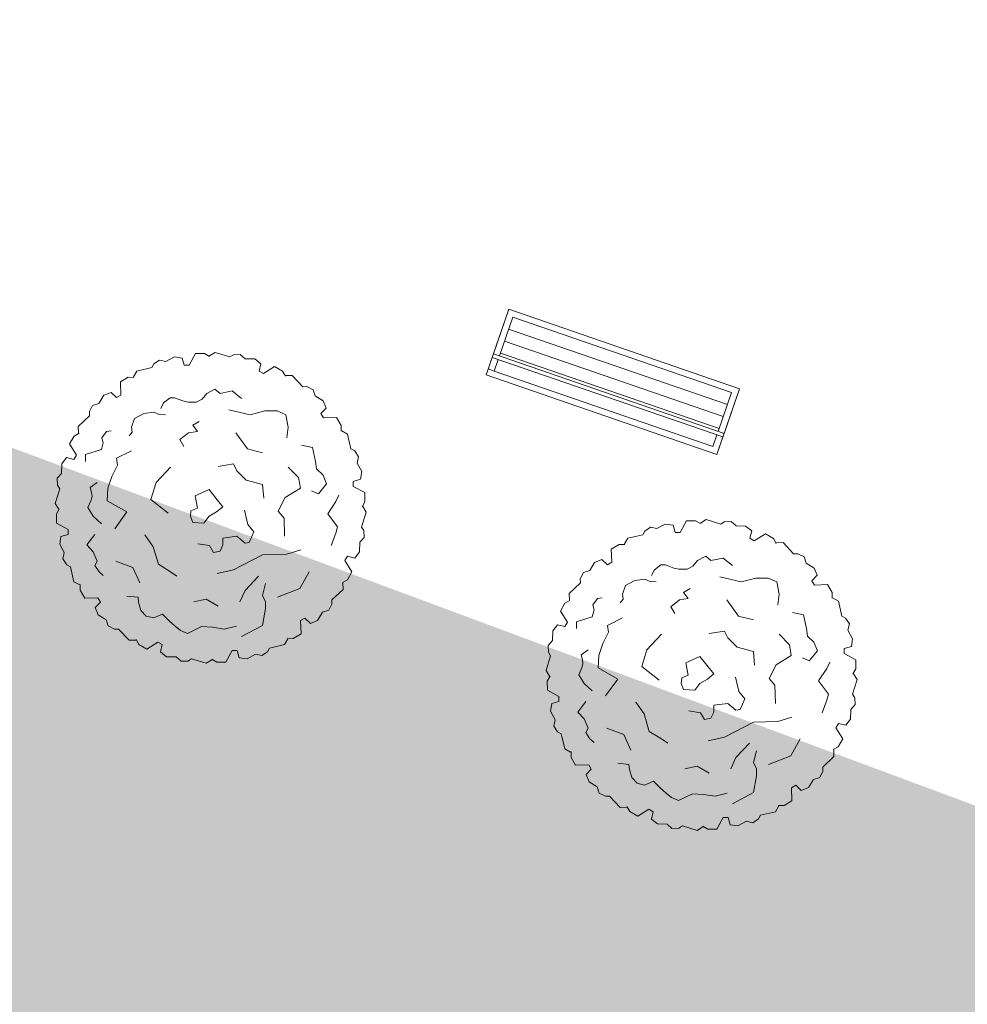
# Model space of a CAD drawing. Header units: millimetres. Extents: x 3129 to 3819, y 1527 to 1744.
# Tile 52 of 125: x 3183.73 to 3191.22, y 1669.78 to 1677.56. Entities that reach past the tile are written whole.
import ezdxf

# ---------------------------------------------------------------- set-up
doc = ezdxf.new("R2010")
doc.units = ezdxf.units.MM
doc.layers.get('0').update_dxf_attribs({"lineweight": 5})
for name, color, linetype, lineweight in [('1_poly', 74, 'Continuous', 9), ('1_projektowane', 7, 'Continuous', 5), ('drzewa', 96, 'Continuous', 13)]:
    doc.layers.add(name, color=color, linetype=linetype, lineweight=lineweight)
picture_1 = doc.add_image_def('image1.jpg', size_in_pixel=(9921, 7015))

msp = doc.modelspace()

# ---------------------------------------------------------------- hatches: boundary and pattern name
at = {"layer": '1_poly'}
h = msp.add_hatch(dxfattribs=at)
h.set_pattern_fill('GRASS', color=256, scale=0.02)
h.paths.add_polyline_path([(3216.1681, 1662.1004), (3213.8849, 1655.9558), (3208.592, 1657.9226), (3205.6845, 1650.0982), (3192.2151, 1655.1032), (3194.4281, 1661.0585), (3184.8422, 1664.6205), (3182.6293, 1658.6652), (3177.1803, 1660.6899), (3175.7888, 1672.1583), (3177.4038, 1676.5047)])

# ---------------------------------------------------------------- linework, layer by layer
at = {"color": 251, "linetype": 'Continuous', "lineweight": 5, "true_color": 0x636466}
for p, q in [((3184.044, 1673.8533), (3184.0087, 1673.737)), ((3184.0087, 1673.737), (3184.0357, 1673.6921)), ((3184.0408, 1673.6927), (3184.0176, 1673.6539)), ((3184.0176, 1673.6539), (3184.0178, 1673.5813)), ((3184.0178, 1673.5813), (3184.1098, 1673.532)), ((3187.9265, 1672.5315), (3187.8912, 1672.4152)), ((3187.8912, 1672.4152), (3187.9182, 1672.3702)), ((3187.9234, 1672.3709), (3187.9001, 1672.332)), ((3187.9001, 1672.332), (3187.9003, 1672.2595)), ((3187.9003, 1672.2595), (3187.9923, 1672.2101))]:
    msp.add_line(p, q, dxfattribs=at)
at = {"layer": '1_projektowane', "linetype": 'Continuous'}
for p, q in [((3189.3566, 1674.6138), (3187.6264, 1675.2099)), ((3189.324, 1674.5193), (3187.5938, 1675.1154)), ((3189.2915, 1674.4247), (3187.5613, 1675.0208)), ((3189.2589, 1674.3302), (3187.5287, 1674.9263)), ((3189.2885, 1674.2627), (3187.4638, 1674.8914)), ((3189.2983, 1674.291), (3187.4736, 1674.9197)), ((3187.4798, 1674.7845), (3187.4326, 1674.8007))]:
    msp.add_line(p, q, dxfattribs=at)
msp.add_lwpolyline([(3187.4163, 1674.7535), (3187.5954, 1675.2735), (3189.4202, 1674.6448), (3189.241, 1674.1248)], close=True, dxfattribs=at)
msp.add_lwpolyline([(3187.4163, 1674.7535), (3187.5954, 1675.2735), (3189.4202, 1674.6448), (3189.241, 1674.1248)], close=True, dxfattribs=at)
for points in [[(3187.4736, 1674.9197), (3187.5954, 1675.2735), (3189.4202, 1674.6448), (3189.2983, 1674.291)], [(3187.5208, 1674.9034), (3187.6264, 1675.2099), (3189.3566, 1674.6138), (3189.251, 1674.3073)], [(3189.2885, 1674.2627), (3189.241, 1674.1248), (3187.4163, 1674.7535), (3187.4638, 1674.8914)], [(3189.2413, 1674.279), (3189.21, 1674.1884), (3187.4798, 1674.7845), (3187.5111, 1674.8751)]]:
    msp.add_lwpolyline(points, dxfattribs=at)
at = {"layer": 'drzewa', "color": 251, "linetype": 'Continuous', "lineweight": 5, "true_color": 0x636466}
for p, q in [((3185.2728, 1674.9312), (3185.2279, 1674.9042)), ((3185.3891, 1674.8959), (3185.2728, 1674.9312)), ((3184.8339, 1674.8704), (3184.7876, 1674.8408)), ((3184.8841, 1674.8597), (3184.8339, 1674.8704)), ((3184.9506, 1674.8962), (3184.8841, 1674.8597)), ((3185.0121, 1674.8875), (3184.9506, 1674.8962)), ((3185.0283, 1674.8301), (3185.0121, 1674.8875)), ((3185.1171, 1674.9221), (3185.0678, 1674.8301)), ((3185.1897, 1674.9223), (3185.1171, 1674.9221)), ((3185.2285, 1674.899), (3185.1897, 1674.9223)), ((3185.4173, 1674.9134), (3185.3891, 1674.8959)), ((3185.4722, 1674.9158), (3185.4173, 1674.9134)), ((3185.5103, 1674.8814), (3185.4722, 1674.9158)), ((3185.5861, 1674.8798), (3185.5103, 1674.8814)), ((3185.635, 1674.8415), (3185.5861, 1674.8798)), ((3184.6536, 1674.784), (3184.6282, 1674.7382)), ((3184.772, 1674.8116), (3184.6536, 1674.784)), ((3184.7876, 1674.8408), (3184.772, 1674.8116)), ((3185.0678, 1674.8301), (3185.0283, 1674.8301)), ((3185.6204, 1674.7837), (3185.635, 1674.8415)), ((3185.6546, 1674.764), (3185.6204, 1674.7837)), ((3185.7433, 1674.819), (3185.6546, 1674.764)), ((3185.8063, 1674.7829), (3185.7433, 1674.819)), ((3185.8283, 1674.7433), (3185.8063, 1674.7829)), ((3184.586, 1674.7347), (3184.5233, 1674.6983)), ((3184.5233, 1674.6983), (3184.5266, 1674.5939)), ((3184.6313, 1674.734), (3184.586, 1674.7347)), ((3185.8827, 1674.749), (3185.8303, 1674.7481)), ((3185.9658, 1674.6603), (3185.8827, 1674.749)), ((3184.4496, 1674.6158), (3184.392, 1674.5925)), ((3184.4923, 1674.5742), (3184.4496, 1674.6158)), ((3185.2705, 1674.6413), (3185.2061, 1674.6068)), ((3185.2705, 1674.6413), (3185.2705, 1674.6413)), ((3185.3119, 1674.6068), (3185.2705, 1674.6413)), ((3185.4086, 1674.6266), (3185.3119, 1674.6068)), ((3185.4822, 1674.5674), (3185.4086, 1674.6266)), ((3185.9989, 1674.6614), (3185.9658, 1674.6603)), ((3186.0477, 1674.636), (3185.9989, 1674.6614)), ((3186.0635, 1674.5872), (3186.0477, 1674.636)), ((3184.392, 1674.5925), (3184.3527, 1674.5277)), ((3184.5266, 1674.5939), (3184.4923, 1674.5742)), ((3184.9161, 1674.5723), (3184.8654, 1674.5329)), ((3184.9529, 1674.5723), (3184.9161, 1674.5723)), ((3185.0173, 1674.5476), (3184.9529, 1674.5723)), ((3185.0587, 1674.5378), (3185.0173, 1674.5476)), ((3185.1232, 1674.5378), (3185.0587, 1674.5378)), ((3185.1692, 1674.5624), (3185.1232, 1674.5378)), ((3185.2061, 1674.6068), (3185.1692, 1674.5624)), ((3186.1283, 1674.5479), (3186.0635, 1674.5872)), ((3186.1516, 1674.4903), (3186.1283, 1674.5479)), ((3184.3038, 1674.5119), (3184.2785, 1674.4631)), ((3184.2785, 1674.4631), (3184.2796, 1674.43)), ((3184.3527, 1674.5277), (3184.3038, 1674.5119)), ((3184.7918, 1674.4589), (3184.709, 1674.449)), ((3184.824, 1674.4441), (3184.7918, 1674.4589)), ((3184.8654, 1674.5329), (3184.8425, 1674.4885)), ((3185.5513, 1674.4392), (3185.3809, 1674.4786)), ((3185.6663, 1674.4687), (3185.5513, 1674.4392)), ((3185.7629, 1674.4687), (3185.6663, 1674.4687)), ((3185.8319, 1674.4392), (3185.7629, 1674.4687)), ((3186.11, 1674.4475), (3186.1516, 1674.4903)), ((3184.2796, 1674.43), (3184.1909, 1674.3469)), ((3184.6354, 1674.4095), (3184.6124, 1674.3405)), ((3184.709, 1674.449), (3184.6354, 1674.4095)), ((3184.8793, 1674.4392), (3184.824, 1674.4441)), ((3185.1462, 1674.385), (3185.0956, 1674.3553)), ((3185.8504, 1674.3405), (3185.8319, 1674.4392)), ((3186.1297, 1674.4133), (3186.11, 1674.4475)), ((3186.2341, 1674.4166), (3186.1297, 1674.4133)), ((3186.2705, 1674.3538), (3186.2341, 1674.4166)), ((3184.1909, 1674.3469), (3184.1918, 1674.2945)), ((3184.4144, 1674.306), (3184.3777, 1674.2568)), ((3184.4513, 1674.311), (3184.4144, 1674.306)), ((3184.617, 1674.3011), (3184.594, 1674.2715)), ((3184.6124, 1674.3405), (3184.617, 1674.3011)), ((3185.1325, 1674.306), (3185.0634, 1674.2961)), ((3185.0956, 1674.3553), (3185.1325, 1674.306)), ((3185.8412, 1674.2568), (3185.8504, 1674.3405)), ((3186.2698, 1674.3086), (3186.2705, 1674.3538)), ((3186.3198, 1674.2863), (3186.2739, 1674.3117)), ((3184.157, 1674.2705), (3184.1209, 1674.2075)), ((3184.1966, 1674.2925), (3184.157, 1674.2705)), ((3184.3777, 1674.2568), (3184.3869, 1674.2173)), ((3185.0634, 1674.2961), (3184.9943, 1674.2419)), ((3184.9943, 1674.2419), (3185.0265, 1674.1877)), ((3185.4361, 1674.2961), (3185.5282, 1674.1679)), ((3186.3474, 1674.1679), (3186.3198, 1674.2863)), ((3184.1209, 1674.2075), (3184.1759, 1674.1188)), ((3184.373, 1674.163), (3184.2488, 1674.1235)), ((3184.3869, 1674.2173), (3184.373, 1674.163)), ((3184.6124, 1674.1532), (3184.4927, 1674.094)), ((3185.5282, 1674.1679), (3185.6479, 1674.1384)), ((3186.0438, 1674.1788), (3185.9562, 1674.1976)), ((3186.0667, 1674.0693), (3186.0438, 1674.1788)), ((3186.3766, 1674.1523), (3186.3474, 1674.1679)), ((3186.4062, 1674.106), (3186.3766, 1674.1523)), ((3184.0983, 1674.0992), (3184.06, 1674.0503)), ((3184.1562, 1674.0846), (3184.0983, 1674.0992)), ((3184.1759, 1674.1188), (3184.1562, 1674.0846)), ((3184.2488, 1674.1235), (3184.2488, 1674.0693)), ((3184.4927, 1674.094), (3184.5019, 1674.0398)), ((3186.0759, 1674.0101), (3186.0667, 1674.0693)), ((3186.3955, 1674.0558), (3186.4062, 1674.106)), ((3184.06, 1674.0503), (3184.0584, 1673.9745)), ((3184.5019, 1674.0398), (3184.4559, 1673.951)), ((3184.9207, 1674.025), (3184.8057, 1673.9017)), ((3185.2981, 1674.0298), (3185.4178, 1674.0496)), ((3185.4178, 1674.0496), (3185.4453, 1673.9953)), ((3185.4453, 1673.9953), (3185.5191, 1673.9214)), ((3185.9332, 1673.9411), (3185.8504, 1674.025)), ((3186.1265, 1673.9608), (3186.0759, 1674.0101)), ((3186.432, 1673.9893), (3186.3955, 1674.0558)), ((3186.4233, 1673.9278), (3186.432, 1673.9893)), ((3184.0584, 1673.9745), (3184.0241, 1673.9364)), ((3184.0241, 1673.9364), (3184.0265, 1673.8815)), ((3184.4559, 1673.951), (3184.4237, 1673.8573)), ((3185.5191, 1673.9214), (3185.6479, 1673.8869)), ((3185.947, 1673.8573), (3185.9332, 1673.9411)), ((3186.1541, 1673.8918), (3186.1265, 1673.9608)), ((3186.3659, 1673.9116), (3186.4233, 1673.9278)), ((3186.3659, 1673.8721), (3186.3659, 1673.9116)), ((3184.0265, 1673.8815), (3184.044, 1673.8533)), ((3184.3408, 1673.9017), (3184.2856, 1673.8622)), ((3184.2856, 1673.8622), (3184.2949, 1673.8227)), ((3184.4237, 1673.8573), (3184.4191, 1673.7587)), ((3184.8057, 1673.9017), (3184.7643, 1673.7685)), ((3185.2245, 1673.8474), (3185.114, 1673.7982)), ((3185.2797, 1673.7784), (3185.2245, 1673.8474)), ((3185.6479, 1673.8869), (3185.6571, 1673.7784)), ((3185.8274, 1673.7834), (3185.947, 1673.8573)), ((3186.0345, 1673.8376), (3186.0896, 1673.8129)), ((3186.0896, 1673.8129), (3186.1541, 1673.8918)), ((3186.4579, 1673.8227), (3186.3659, 1673.8721)), ((3184.2902, 1673.7587), (3184.2672, 1673.7045)), ((3184.2994, 1673.7932), (3184.2902, 1673.7587)), ((3184.2949, 1673.8227), (3184.2994, 1673.7932)), ((3184.4191, 1673.7587), (3184.5755, 1673.67)), ((3184.7643, 1673.7685), (3184.9023, 1673.6601)), ((3185.114, 1673.7982), (3185.1325, 1673.6995)), ((3185.335, 1673.7113), (3185.2797, 1673.7784)), ((3185.7721, 1673.6748), (3185.8274, 1673.7834)), ((3186.2278, 1673.7537), (3186.2507, 1673.803)), ((3186.4581, 1673.7502), (3186.4579, 1673.8227)), ((3184.2672, 1673.7045), (3184.3086, 1673.6354)), ((3185.0818, 1673.6798), (3185.0772, 1673.6354)), ((3185.1325, 1673.6995), (3185.0818, 1673.6798)), ((3185.2843, 1673.67), (3185.335, 1673.7113)), ((3185.5328, 1673.5713), (3185.5052, 1673.6848)), ((3186.1634, 1673.6551), (3186.2278, 1673.7537)), ((3186.4348, 1673.7113), (3186.4581, 1673.7502)), ((3186.467, 1673.667), (3186.44, 1673.712)), ((3184.3086, 1673.6354), (3184.373, 1673.5762)), ((3184.5755, 1673.67), (3184.4789, 1673.5368)), ((3185.0772, 1673.6354), (3185.0956, 1673.5861)), ((3185.1831, 1673.5812), (3185.2245, 1673.6354)), ((3185.2245, 1673.6354), (3185.2843, 1673.67)), ((3185.8182, 1673.6206), (3185.7721, 1673.6748)), ((3185.8227, 1673.4777), (3185.8182, 1673.6206)), ((3186.2415, 1673.5516), (3186.1634, 1673.6551)), ((3186.4317, 1673.5507), (3186.467, 1673.667)), ((3188.9996, 1673.6002), (3188.9503, 1673.5082)), ((3189.0722, 1673.6004), (3188.9996, 1673.6002)), ((3189.111, 1673.5771), (3189.0722, 1673.6004)), ((3189.1553, 1673.6093), (3189.1104, 1673.5823)), ((3189.2716, 1673.574), (3189.1553, 1673.6093)), ((3184.1098, 1673.532), (3184.1098, 1673.4925)), ((3185.0956, 1673.5861), (3185.1831, 1673.5812)), ((3185.5788, 1673.5122), (3185.5328, 1673.5713)), ((3186.2278, 1673.5022), (3186.2415, 1673.5516)), ((3186.4492, 1673.5226), (3186.4317, 1673.5507)), ((3186.4516, 1673.4677), (3186.4492, 1673.5226)), ((3188.7164, 1673.5485), (3188.6701, 1673.519)), ((3188.7666, 1673.5378), (3188.7164, 1673.5485)), ((3188.8331, 1673.5743), (3188.7666, 1673.5378)), ((3188.8946, 1673.5656), (3188.8331, 1673.5743)), ((3188.9108, 1673.5082), (3188.8946, 1673.5656)), ((3189.2998, 1673.5915), (3189.2716, 1673.574)), ((3189.3547, 1673.5939), (3189.2998, 1673.5915)), ((3189.3928, 1673.5596), (3189.3547, 1673.5939)), ((3189.4686, 1673.558), (3189.3928, 1673.5596)), ((3189.5175, 1673.5197), (3189.4686, 1673.558)), ((3184.0524, 1673.4763), (3184.0437, 1673.4148)), ((3184.1098, 1673.4925), (3184.0524, 1673.4763)), ((3184.3224, 1673.4924), (3184.258, 1673.4086)), ((3184.7182, 1673.4875), (3184.7826, 1673.3938)), ((3185.335, 1673.4628), (3185.4453, 1673.4777)), ((3185.335, 1673.4086), (3185.335, 1673.4628)), ((3185.4453, 1673.4777), (3185.5098, 1673.4233)), ((3185.542, 1673.4283), (3185.5788, 1673.5122)), ((3186.1909, 1673.4037), (3186.2278, 1673.5022)), ((3186.4172, 1673.4296), (3186.4516, 1673.4677)), ((3188.5361, 1673.4621), (3188.5107, 1673.4163)), ((3188.6545, 1673.4897), (3188.5361, 1673.4621)), ((3188.6701, 1673.519), (3188.6545, 1673.4897)), ((3188.9503, 1673.5082), (3188.9108, 1673.5082)), ((3189.5029, 1673.4618), (3189.5175, 1673.5197)), ((3189.5371, 1673.4421), (3189.5029, 1673.4618)), ((3189.6258, 1673.4971), (3189.5371, 1673.4421)), ((3189.6888, 1673.461), (3189.6258, 1673.4971)), ((3189.7108, 1673.4214), (3189.6888, 1673.461)), ((3184.0437, 1673.4148), (3184.0802, 1673.3483)), ((3184.258, 1673.4086), (3184.3086, 1673.3543)), ((3184.7826, 1673.3938), (3184.824, 1673.2557)), ((3185.137, 1673.4185), (3185.2291, 1673.4037)), ((3185.2291, 1673.4037), (3185.2613, 1673.3494)), ((3185.3119, 1673.3593), (3185.335, 1673.4086)), ((3185.5098, 1673.4233), (3185.542, 1673.4283)), ((3185.9516, 1673.3691), (3185.8412, 1673.3346)), ((3186.4156, 1673.3538), (3186.4172, 1673.4296)), ((3188.4685, 1673.4129), (3188.4058, 1673.3764)), ((3188.4058, 1673.3764), (3188.4091, 1673.272)), ((3188.5138, 1673.4121), (3188.4685, 1673.4129)), ((3189.7652, 1673.4271), (3189.7128, 1673.4262)), ((3189.8483, 1673.3384), (3189.7652, 1673.4271)), ((3184.0802, 1673.3483), (3184.0695, 1673.2981)), ((3184.0695, 1673.2981), (3184.099, 1673.2518)), ((3184.3086, 1673.3543), (3184.3408, 1673.2804)), ((3184.3086, 1673.3543), (3184.3086, 1673.3543)), ((3185.2613, 1673.3494), (3185.3119, 1673.3593)), ((3185.6479, 1673.3296), (3185.4178, 1673.2114)), ((3185.8412, 1673.3346), (3185.6479, 1673.3296)), ((3186.2998, 1673.2853), (3186.3195, 1673.3195)), ((3186.3195, 1673.3195), (3186.3773, 1673.3048)), ((3186.3773, 1673.3048), (3186.4156, 1673.3538)), ((3188.3321, 1673.2939), (3188.2745, 1673.2707)), ((3188.3748, 1673.2523), (3188.3321, 1673.2939)), ((3189.153, 1673.3194), (3189.0886, 1673.2849)), ((3189.153, 1673.3194), (3189.153, 1673.3194)), ((3189.1944, 1673.2849), (3189.153, 1673.3194)), ((3189.2911, 1673.3047), (3189.1944, 1673.2849)), ((3189.3647, 1673.2455), (3189.2911, 1673.3047)), ((3189.8814, 1673.3395), (3189.8483, 1673.3384)), ((3189.9302, 1673.3142), (3189.8814, 1673.3395)), ((3189.946, 1673.2653), (3189.9302, 1673.3142)), ((3184.099, 1673.2518), (3184.1283, 1673.2362)), ((3184.1283, 1673.2362), (3184.1559, 1673.1178)), ((3184.3408, 1673.2804), (3184.3224, 1673.2459)), ((3184.3224, 1673.2459), (3184.3546, 1673.1966)), ((3184.4881, 1673.2804), (3184.6216, 1673.2311)), ((3184.6216, 1673.2311), (3184.6768, 1673.1078)), ((3184.824, 1673.2557), (3184.9207, 1673.1966)), ((3185.4178, 1673.2114), (3185.2889, 1673.1817)), ((3186.3548, 1673.1966), (3186.2998, 1673.2853)), ((3188.2745, 1673.2707), (3188.2352, 1673.2058)), ((3188.4091, 1673.272), (3188.3748, 1673.2523)), ((3188.748, 1673.211), (3188.725, 1673.1667)), ((3188.7986, 1673.2504), (3188.748, 1673.211)), ((3188.8354, 1673.2504), (3188.7986, 1673.2504)), ((3188.8998, 1673.2257), (3188.8354, 1673.2504)), ((3188.9412, 1673.2159), (3188.8998, 1673.2257)), ((3189.0057, 1673.2159), (3188.9412, 1673.2159)), ((3189.0517, 1673.2406), (3189.0057, 1673.2159)), ((3189.0886, 1673.2849), (3189.0517, 1673.2406)), ((3190.0108, 1673.226), (3189.946, 1673.2653)), ((3190.0341, 1673.1684), (3190.0108, 1673.226)), ((3184.3546, 1673.1966), (3184.3869, 1673.167)), ((3184.9207, 1673.1966), (3184.9714, 1673.162)), ((3185.5098, 1673.0486), (3185.6157, 1673.162)), ((3185.9424, 1673.0635), (3186.016, 1673.1966)), ((3186.2791, 1673.1116), (3186.3187, 1673.1336)), ((3186.3187, 1673.1336), (3186.3548, 1673.1966)), ((3188.1864, 1673.19), (3188.161, 1673.1413)), ((3188.161, 1673.1413), (3188.1621, 1673.1081)), ((3188.2352, 1673.2058), (3188.1864, 1673.19)), ((3188.6743, 1673.137), (3188.5915, 1673.1272)), ((3188.7065, 1673.1222), (3188.6743, 1673.137)), ((3189.4338, 1673.1173), (3189.2634, 1673.1567)), ((3189.5488, 1673.1469), (3189.4338, 1673.1173)), ((3189.6454, 1673.1469), (3189.5488, 1673.1469)), ((3189.7144, 1673.1173), (3189.6454, 1673.1469)), ((3189.9925, 1673.1256), (3190.0341, 1673.1684)), ((3184.1559, 1673.1178), (3184.2017, 1673.0924)), ((3184.2059, 1673.0955), (3184.2051, 1673.0502)), ((3185.6708, 1673.1028), (3185.6479, 1673.0091)), ((3185.7675, 1672.9944), (3185.9424, 1673.0635)), ((3186.1961, 1672.9741), (3186.2848, 1673.0571)), ((3186.2848, 1673.0571), (3186.2839, 1673.1096)), ((3188.1621, 1673.1081), (3188.0734, 1673.0251)), ((3188.5179, 1673.0877), (3188.4949, 1673.0186)), ((3188.5915, 1673.1272), (3188.5179, 1673.0877)), ((3188.7618, 1673.1173), (3188.7065, 1673.1222)), ((3189.0287, 1673.0631), (3188.9781, 1673.0335)), ((3189.7329, 1673.0186), (3189.7144, 1673.1173)), ((3190.0122, 1673.0914), (3189.9925, 1673.1256)), ((3190.1166, 1673.0947), (3190.0122, 1673.0914)), ((3190.153, 1673.032), (3190.1166, 1673.0947)), ((3184.2051, 1673.0502), (3184.2416, 1672.9875)), ((3184.2416, 1672.9875), (3184.3459, 1672.9908)), ((3184.3459, 1672.9908), (3184.3657, 1672.9566)), ((3184.5755, 1673.0043), (3184.663, 1672.9944)), ((3184.663, 1672.9944), (3184.6676, 1672.9549)), ((3185.1048, 1672.9599), (3185.2014, 1672.9796)), ((3185.2014, 1672.9796), (3185.2981, 1672.9254)), ((3185.4684, 1672.9599), (3185.5098, 1673.0486)), ((3185.6479, 1673.0091), (3185.6708, 1672.9599)), ((3188.0734, 1673.0251), (3188.0743, 1672.9726)), ((3188.2969, 1672.9841), (3188.2602, 1672.9349)), ((3188.3338, 1672.9891), (3188.2969, 1672.9841)), ((3188.4995, 1672.9792), (3188.4765, 1672.9496)), ((3188.4949, 1673.0186), (3188.4995, 1672.9792)), ((3189.015, 1672.9841), (3188.9459, 1672.9743)), ((3188.9781, 1673.0335), (3189.015, 1672.9841)), ((3189.7237, 1672.9349), (3189.7329, 1673.0186)), ((3190.1523, 1672.9867), (3190.153, 1673.032)), ((3190.2023, 1672.9644), (3190.1564, 1672.9898)), ((3184.3657, 1672.9566), (3184.3241, 1672.9138)), ((3184.3241, 1672.9138), (3184.3473, 1672.8562)), ((3184.6676, 1672.9549), (3184.686, 1672.8909)), ((3185.6708, 1672.9056), (3185.6479, 1672.7725)), ((3185.6708, 1672.9599), (3185.6708, 1672.9056)), ((3186.1718, 1672.8922), (3186.1972, 1672.9409)), ((3186.1972, 1672.9409), (3186.1961, 1672.9741)), ((3188.0395, 1672.9486), (3188.0034, 1672.8856)), ((3188.0791, 1672.9706), (3188.0395, 1672.9486)), ((3188.2602, 1672.9349), (3188.2694, 1672.8954)), ((3188.9459, 1672.9743), (3188.8768, 1672.9201)), ((3188.8768, 1672.9201), (3188.909, 1672.8658)), ((3189.3186, 1672.9743), (3189.4108, 1672.846)), ((3190.2299, 1672.846), (3190.2023, 1672.9644)), ((3184.3473, 1672.8562), (3184.4121, 1672.8169)), ((3184.686, 1672.8909), (3184.7274, 1672.8464)), ((3184.7274, 1672.8464), (3184.7873, 1672.8317)), ((3184.7873, 1672.8317), (3184.8563, 1672.8612)), ((3184.8563, 1672.8612), (3184.9115, 1672.807)), ((3185.9491, 1672.8102), (3185.9833, 1672.8299)), ((3185.9833, 1672.8299), (3186.0261, 1672.7883)), ((3186.0837, 1672.8115), (3186.123, 1672.8764)), ((3186.123, 1672.8764), (3186.1718, 1672.8922)), ((3188.0034, 1672.8856), (3188.0584, 1672.7969)), ((3188.2555, 1672.8412), (3188.1313, 1672.8017)), ((3188.2694, 1672.8954), (3188.2555, 1672.8412)), ((3188.4949, 1672.8313), (3188.3752, 1672.7721)), ((3189.4108, 1672.846), (3189.5304, 1672.8165)), ((3189.9263, 1672.8569), (3189.8387, 1672.8757)), ((3189.9492, 1672.7475), (3189.9263, 1672.8569)), ((3190.2591, 1672.8304), (3190.2299, 1672.846)), ((3190.2887, 1672.7841), (3190.2591, 1672.8304)), ((3184.4121, 1672.8169), (3184.428, 1672.7681)), ((3184.428, 1672.7681), (3184.4767, 1672.7427)), ((3184.4767, 1672.7427), (3184.5099, 1672.7438)), ((3184.5099, 1672.7438), (3184.5929, 1672.6551)), ((3184.9115, 1672.807), (3184.9576, 1672.7675)), ((3184.9576, 1672.7675), (3184.999, 1672.733)), ((3185.0542, 1672.7083), (3185.1647, 1672.7626)), ((3185.1647, 1672.7626), (3185.252, 1672.7577)), ((3185.252, 1672.7577), (3185.3441, 1672.7428)), ((3185.3441, 1672.7428), (3185.4408, 1672.7675)), ((3185.6479, 1672.7725), (3185.4822, 1672.6838)), ((3185.9524, 1672.7058), (3185.9491, 1672.8102)), ((3186.0261, 1672.7883), (3186.0837, 1672.8115)), ((3187.9808, 1672.7774), (3187.9425, 1672.7284)), ((3188.0387, 1672.7627), (3187.9808, 1672.7774)), ((3188.0584, 1672.7969), (3188.0387, 1672.7627)), ((3188.1313, 1672.8017), (3188.1313, 1672.7475)), ((3188.3752, 1672.7721), (3188.3844, 1672.7179)), ((3189.9584, 1672.6883), (3189.9492, 1672.7475)), ((3190.278, 1672.7339), (3190.2887, 1672.7841)), ((3184.999, 1672.733), (3185.0542, 1672.7083)), ((3185.8221, 1672.6201), (3185.8475, 1672.6659)), ((3185.8444, 1672.6701), (3185.8896, 1672.6693)), ((3185.8896, 1672.6693), (3185.9524, 1672.7058)), ((3187.9425, 1672.7284), (3187.9409, 1672.6526)), ((3188.3844, 1672.7179), (3188.3384, 1672.6291)), ((3188.8032, 1672.7031), (3188.6882, 1672.5799)), ((3189.1806, 1672.708), (3189.3003, 1672.7278)), ((3189.3003, 1672.7278), (3189.3278, 1672.6735)), ((3189.3278, 1672.6735), (3189.4016, 1672.5996)), ((3189.8157, 1672.6192), (3189.7329, 1672.7031)), ((3190.009, 1672.6389), (3189.9584, 1672.6883)), ((3190.3145, 1672.6674), (3190.278, 1672.7339)), ((3190.3058, 1672.6059), (3190.3145, 1672.6674)), ((3184.5929, 1672.6551), (3184.6454, 1672.656)), ((3184.6474, 1672.6608), (3184.6694, 1672.6212)), ((3184.6694, 1672.6212), (3184.7323, 1672.5851)), ((3184.7323, 1672.5851), (3184.8211, 1672.6401)), ((3184.8211, 1672.6401), (3184.8553, 1672.6204)), ((3184.8553, 1672.6204), (3184.8406, 1672.5625)), ((3185.6881, 1672.5632), (3185.7037, 1672.5925)), ((3185.7037, 1672.5925), (3185.8221, 1672.6201)), ((3187.9409, 1672.6526), (3187.9066, 1672.6145)), ((3187.9066, 1672.6145), (3187.909, 1672.5596)), ((3188.3384, 1672.6291), (3188.3062, 1672.5354)), ((3189.4016, 1672.5996), (3189.5304, 1672.565)), ((3189.8295, 1672.5354), (3189.8157, 1672.6192)), ((3190.0366, 1672.5699), (3190.009, 1672.6389)), ((3190.2484, 1672.5897), (3190.3058, 1672.6059)), ((3190.2484, 1672.5502), (3190.2484, 1672.5897)), ((3184.8406, 1672.5625), (3184.8895, 1672.5242)), ((3184.8895, 1672.5242), (3184.9654, 1672.5226)), ((3184.9654, 1672.5226), (3185.0035, 1672.4883)), ((3185.0584, 1672.4907), (3185.0865, 1672.5082)), ((3185.0865, 1672.5082), (3185.2028, 1672.4729)), ((3185.3585, 1672.482), (3185.4079, 1672.574)), ((3185.4079, 1672.574), (3185.4474, 1672.574)), ((3185.4474, 1672.574), (3185.4636, 1672.5166)), ((3185.4636, 1672.5166), (3185.5251, 1672.5079)), ((3185.5251, 1672.5079), (3185.5916, 1672.5444)), ((3185.5916, 1672.5444), (3185.6418, 1672.5337)), ((3185.6418, 1672.5337), (3185.6881, 1672.5632)), ((3187.909, 1672.5596), (3187.9265, 1672.5315)), ((3188.2233, 1672.5799), (3188.1681, 1672.5404)), ((3188.1681, 1672.5404), (3188.1774, 1672.5009)), ((3188.3062, 1672.5354), (3188.3016, 1672.4368)), ((3188.6882, 1672.5799), (3188.6468, 1672.4467)), ((3189.107, 1672.5255), (3188.9965, 1672.4763)), ((3189.1622, 1672.4565), (3189.107, 1672.5255)), ((3189.5304, 1672.565), (3189.5396, 1672.4565)), ((3189.7099, 1672.4615), (3189.8295, 1672.5354)), ((3189.917, 1672.5157), (3189.9722, 1672.491)), ((3189.9722, 1672.491), (3190.0366, 1672.5699)), ((3190.3404, 1672.5009), (3190.2484, 1672.5502)), ((3185.0035, 1672.4883), (3185.0584, 1672.4907)), ((3185.2028, 1672.4729), (3185.2477, 1672.4999)), ((3185.2471, 1672.5051), (3185.286, 1672.4818)), ((3185.286, 1672.4818), (3185.3585, 1672.482)), ((3188.1727, 1672.4368), (3188.1497, 1672.3826)), ((3188.1819, 1672.4713), (3188.1727, 1672.4368)), ((3188.1774, 1672.5009), (3188.1819, 1672.4713)), ((3188.3016, 1672.4368), (3188.458, 1672.3481)), ((3188.6468, 1672.4467), (3188.7848, 1672.3382)), ((3188.9965, 1672.4763), (3189.015, 1672.3776)), ((3189.2175, 1672.3895), (3189.1622, 1672.4565)), ((3189.6546, 1672.353), (3189.7099, 1672.4615)), ((3190.0459, 1672.3333), (3190.1103, 1672.4318)), ((3190.1103, 1672.4318), (3190.1332, 1672.4812)), ((3190.3406, 1672.4283), (3190.3404, 1672.5009)), ((3188.1497, 1672.3826), (3188.1911, 1672.3136)), ((3188.9643, 1672.3579), (3188.9597, 1672.3136)), ((3189.015, 1672.3776), (3188.9643, 1672.3579)), ((3189.1668, 1672.3481), (3189.2175, 1672.3895)), ((3189.4153, 1672.2494), (3189.3877, 1672.3629)), ((3189.7007, 1672.2987), (3189.6546, 1672.353)), ((3190.3173, 1672.3895), (3190.3406, 1672.4283)), ((3190.3495, 1672.3452), (3190.3225, 1672.3901)), ((3188.1911, 1672.3136), (3188.2555, 1672.2544)), ((3188.458, 1672.3481), (3188.3614, 1672.2149)), ((3188.9597, 1672.3136), (3188.9781, 1672.2642)), ((3189.0656, 1672.2594), (3189.107, 1672.3136)), ((3189.107, 1672.3136), (3189.1668, 1672.3481)), ((3189.7052, 1672.1558), (3189.7007, 1672.2987)), ((3190.124, 1672.2297), (3190.0459, 1672.3333)), ((3190.3142, 1672.2289), (3190.3495, 1672.3452)), ((3187.9923, 1672.2101), (3187.9923, 1672.1706)), ((3188.9781, 1672.2642), (3189.0656, 1672.2594)), ((3189.4613, 1672.1903), (3189.4153, 1672.2494)), ((3190.1103, 1672.1804), (3190.124, 1672.2297)), ((3190.3317, 1672.2007), (3190.3142, 1672.2289)), ((3190.3341, 1672.1458), (3190.3317, 1672.2007)), ((3187.9349, 1672.1544), (3187.9262, 1672.0929)), ((3187.9923, 1672.1706), (3187.9349, 1672.1544)), ((3188.2049, 1672.1705), (3188.1405, 1672.0868)), ((3188.6007, 1672.1656), (3188.6651, 1672.0719)), ((3189.2175, 1672.141), (3189.3278, 1672.1558)), ((3189.2175, 1672.0868), (3189.2175, 1672.141)), ((3189.3278, 1672.1558), (3189.3923, 1672.1015)), ((3189.4245, 1672.1065), (3189.4613, 1672.1903)), ((3190.0734, 1672.0818), (3190.1103, 1672.1804)), ((3190.2997, 1672.1077), (3190.3341, 1672.1458)), ((3187.9262, 1672.0929), (3187.9627, 1672.0264)), ((3188.1405, 1672.0868), (3188.1911, 1672.0324)), ((3188.6651, 1672.0719), (3188.7065, 1671.9339)), ((3189.0195, 1672.0966), (3189.1116, 1672.0818)), ((3189.1116, 1672.0818), (3189.1438, 1672.0276)), ((3189.1944, 1672.0374), (3189.2175, 1672.0868)), ((3189.3923, 1672.1015), (3189.4245, 1672.1065)), ((3189.8341, 1672.0473), (3189.7237, 1672.0128)), ((3190.2981, 1672.0319), (3190.2997, 1672.1077)), ((3187.9627, 1672.0264), (3187.952, 1671.9762)), ((3187.952, 1671.9762), (3187.9815, 1671.9299)), ((3188.1911, 1672.0324), (3188.2233, 1671.9585)), ((3188.1911, 1672.0324), (3188.1911, 1672.0324)), ((3189.1438, 1672.0276), (3189.1944, 1672.0374)), ((3189.5304, 1672.0078), (3189.3003, 1671.8895)), ((3189.7237, 1672.0128), (3189.5304, 1672.0078)), ((3190.1823, 1671.9634), (3190.202, 1671.9976)), ((3190.2373, 1671.8747), (3190.1823, 1671.9634)), ((3190.202, 1671.9976), (3190.2598, 1671.983)), ((3190.2598, 1671.983), (3190.2981, 1672.0319)), ((3187.9815, 1671.9299), (3188.0108, 1671.9143)), ((3188.0108, 1671.9143), (3188.0384, 1671.7959)), ((3188.2233, 1671.9585), (3188.2049, 1671.924)), ((3188.2049, 1671.924), (3188.2371, 1671.8747)), ((3188.3707, 1671.9585), (3188.5041, 1671.9092)), ((3188.5041, 1671.9092), (3188.5593, 1671.786)), ((3188.7065, 1671.9339), (3188.8032, 1671.8747)), ((3189.3003, 1671.8895), (3189.1714, 1671.8599)), ((3188.2371, 1671.8747), (3188.2694, 1671.8451)), ((3188.8032, 1671.8747), (3188.8539, 1671.8402)), ((3189.3923, 1671.7268), (3189.4982, 1671.8402)), ((3189.8249, 1671.7416), (3189.8985, 1671.8747)), ((3190.1616, 1671.7897), (3190.2012, 1671.8117)), ((3190.2012, 1671.8117), (3190.2373, 1671.8747)), ((3188.0384, 1671.7959), (3188.0842, 1671.7705)), ((3188.0884, 1671.7736), (3188.0876, 1671.7284)), ((3189.5533, 1671.781), (3189.5304, 1671.6873)), ((3189.65, 1671.6726), (3189.8249, 1671.7416)), ((3190.0786, 1671.6522), (3190.1673, 1671.7353)), ((3190.1673, 1671.7353), (3190.1664, 1671.7877)), ((3188.0876, 1671.7284), (3188.1241, 1671.6656)), ((3188.1241, 1671.6656), (3188.2285, 1671.6689)), ((3188.2285, 1671.6689), (3188.2482, 1671.6347)), ((3188.458, 1671.6824), (3188.5455, 1671.6726)), ((3188.5455, 1671.6726), (3188.5501, 1671.6331)), ((3188.9873, 1671.638), (3189.0839, 1671.6577)), ((3189.0839, 1671.6577), (3189.1806, 1671.6035)), ((3189.3509, 1671.638), (3189.3923, 1671.7268)), ((3189.5304, 1671.6873), (3189.5533, 1671.638)), ((3190.0797, 1671.6191), (3190.0786, 1671.6522)), ((3188.2482, 1671.6347), (3188.2066, 1671.5919)), ((3188.2066, 1671.5919), (3188.2298, 1671.5343)), ((3188.5501, 1671.6331), (3188.5685, 1671.569)), ((3189.5533, 1671.5837), (3189.5304, 1671.4506)), ((3189.5533, 1671.638), (3189.5533, 1671.5837)), ((3190.0543, 1671.5703), (3190.0797, 1671.6191)), ((3188.2298, 1671.5343), (3188.2947, 1671.495)), ((3188.5685, 1671.569), (3188.6099, 1671.5245)), ((3188.6099, 1671.5245), (3188.6698, 1671.5098)), ((3188.6698, 1671.5098), (3188.7388, 1671.5394)), ((3188.7388, 1671.5394), (3188.794, 1671.4851)), ((3189.8316, 1671.4883), (3189.8658, 1671.508)), ((3189.8658, 1671.508), (3189.9086, 1671.4664)), ((3189.9662, 1671.4896), (3190.0055, 1671.5545)), ((3190.0055, 1671.5545), (3190.0543, 1671.5703)), ((3188.2947, 1671.495), (3188.3105, 1671.4462)), ((3188.3105, 1671.4462), (3188.3592, 1671.4208)), ((3188.3592, 1671.4208), (3188.3924, 1671.4219)), ((3188.3924, 1671.4219), (3188.4754, 1671.3332)), ((3188.794, 1671.4851), (3188.8401, 1671.4457)), ((3188.8401, 1671.4457), (3188.8815, 1671.4111)), ((3188.9367, 1671.3865), (3189.0472, 1671.4408)), ((3189.0472, 1671.4408), (3189.1345, 1671.4358)), ((3189.1345, 1671.4358), (3189.2266, 1671.421)), ((3189.2266, 1671.421), (3189.3233, 1671.4457)), ((3189.5304, 1671.4506), (3189.3647, 1671.3619)), ((3189.8349, 1671.3839), (3189.8316, 1671.4883)), ((3189.9086, 1671.4664), (3189.9662, 1671.4896)), ((3188.8815, 1671.4111), (3188.9367, 1671.3865)), ((3189.7046, 1671.2982), (3189.73, 1671.3441)), ((3189.7269, 1671.3482), (3189.7721, 1671.3475)), ((3189.7721, 1671.3475), (3189.8349, 1671.3839)), ((3188.4754, 1671.3332), (3188.5279, 1671.3341)), ((3188.5299, 1671.3389), (3188.5519, 1671.2993)), ((3188.5519, 1671.2993), (3188.6149, 1671.2632)), ((3188.6149, 1671.2632), (3188.7036, 1671.3182)), ((3188.7036, 1671.3182), (3188.7378, 1671.2985)), ((3188.7378, 1671.2985), (3188.7231, 1671.2407)), ((3189.5706, 1671.2414), (3189.5862, 1671.2706)), ((3189.5862, 1671.2706), (3189.7046, 1671.2982)), ((3188.7231, 1671.2407), (3188.772, 1671.2024)), ((3188.772, 1671.2024), (3188.8479, 1671.2008)), ((3188.8479, 1671.2008), (3188.886, 1671.1664)), ((3188.9409, 1671.1688), (3188.969, 1671.1863)), ((3188.969, 1671.1863), (3189.0853, 1671.151)), ((3189.241, 1671.1601), (3189.2904, 1671.2521)), ((3189.2904, 1671.2521), (3189.3299, 1671.2521)), ((3189.3299, 1671.2521), (3189.3461, 1671.1947)), ((3189.3461, 1671.1947), (3189.4076, 1671.186)), ((3189.4076, 1671.186), (3189.4741, 1671.2225)), ((3189.4741, 1671.2225), (3189.5243, 1671.2118)), ((3189.5243, 1671.2118), (3189.5706, 1671.2414)), ((3188.886, 1671.1664), (3188.9409, 1671.1688)), ((3189.0853, 1671.151), (3189.1302, 1671.178)), ((3189.1296, 1671.1832), (3189.1685, 1671.1599)), ((3189.1685, 1671.1599), (3189.241, 1671.1601))]:
    msp.add_line(p, q, dxfattribs=at)

# ---------------------------------------------------------------- pictures from other files: only their frames are drawn
image = msp.add_image(picture_1, insert=(3128.6609, 1737.4987), size_in_units=(210.2364, 148.6552), rotation=-90, dxfattribs=dict(fade=43))
image.dxf.flags = 7

doc.saveas('drawing.dxf')
